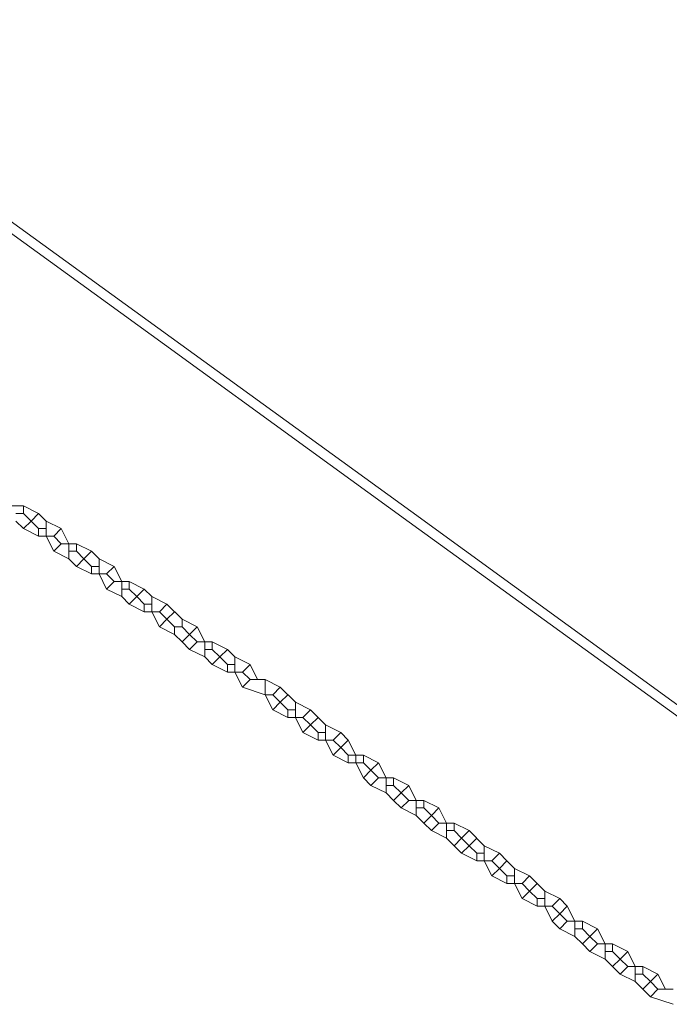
# Model space of a CAD drawing. Header units: metres. Extents: x 163628 to 167855, y 402678 to 405435.
# Tile 7 of 256: x 163877 to 163895, y 403100 to 403126. Entities that reach past the tile are written whole.
import ezdxf
from ezdxf.lldxf.tags import DXFTag

# ---------------------------------------------------------------- set-up
doc = ezdxf.new("R2010")
doc.units = ezdxf.units.M
doc.layers.add('X-CA190022.004-UO-BGT_Ondergrond$0$GE_661_SHDMuurGroterDan30cm_Vlak_GEM', color=253, linetype='Continuous', lineweight=9)
doc.layers.add('X-CA190022.004-UO-KLIC$0$B-OI-KL-DATA_RWSWATERBRABANT_0000584719_VECT_19O042615-G', color=42, linetype='X-CA190022.004-UO-KLIC$0$1-200 DATA-RWS', lineweight=0, transparency=0.25)
doc.layers.add('X-CA190022.004-UO-KLIC$0$B-OI-KL-DATA_RWSWEGDENBOSCH_0000584508_VECT_19O042615-G', color=42, linetype='X-CA190022.004-UO-KLIC$0$KL-DATA-N', lineweight=0, transparency=0.25)
doc.styles.add('X-CA190022.004-UO-KLIC$0$NLCS-ISO', font='NLCS-ISO.ttf')
doc.styles.add('X-CA190022.004-UO-KLIC$0$Standard', font='NLCS-ISO.ttf')
doc.linetypes.add('X-CA190022.004-UO-KLIC$0$1-200 DATA-RWS', pattern='A,1.5,-0.6,["RWS",X-CA190022.004-UO-KLIC$0$NLCS-ISO,S=0.24,R=0,X=-0.5,Y=-0.12],-0.3', length=2.4)
tags = doc.linetypes.add('X-CA190022.004-UO-KLIC$0$KL-DATA-N', pattern='A,4,-1,[101,NLCS.SHX,S=0.5,R=0,X=0,Y=0],-1,4,-1,["D",X-CA190022.004-UO-KLIC$0$Standard,S=1,R=0,X=-0.25,Y=-0.5],-1.5', length=12.5).pattern_tags.tags
tags[18] = DXFTag(74, 10)

msp = doc.modelspace()

# ---------------------------------------------------------------- linework, layer by layer
at = {"layer": 'X-CA190022.004-UO-BGT_Ondergrond$0$GE_661_SHDMuurGroterDan30cm_Vlak_GEM', "flags": 128}
msp.add_lwpolyline([(163862.003, 403130.878), (163865.844, 403128.883), (163870.44, 403125.911), (163887.757, 403113.363), (163900.25, 403104.274), (163900.099, 403104.107), (163887.715, 403113.074), (163885.071, 403114.991), (163881.234, 403117.774), (163870.404, 403125.627), (163869.797, 403126.035), (163866.369, 403128.338), (163866.295, 403128.392), (163866.249, 403128.419), (163865.643, 403128.826), (163864.766, 403129.277), (163864.287, 403129.555), (163862.003, 403130.878)], dxfattribs=at)
at = {"layer": 'X-CA190022.004-UO-KLIC$0$B-OI-KL-DATA_RWSWATERBRABANT_0000584719_VECT_19O042615-G'}
for p, q in [((163878.1, 403113.1), (163878.1, 403112.7)), ((163878.7, 403112.5), (163878.7, 403112.1)), ((163879.5, 403112.1), (163879.5, 403111.7)), ((163880.1, 403111.5), (163880.1, 403111.1)), ((163880.9, 403111.1), (163880.9, 403110.7)), ((163882.3, 403109.9), (163882.3, 403109.5)), ((163883.1, 403109.5), (163883.1, 403109.1)), ((163884.7, 403108.3), (163884.7, 403107.9)), ((163885.5, 403107.7), (163885.5, 403107.3)), ((163887.1, 403106.3), (163887.1, 403105.9)), ((163887.9, 403105.7), (163887.9, 403105.3)), ((163888.7, 403105.1), (163888.7, 403104.7)), ((163889.7, 403104.5), (163889.7, 403104.1)), ((163890.5, 403103.9), (163890.5, 403103.5)), ((163891.3, 403103.3), (163891.3, 403102.9)), ((163892.1, 403102.5), (163892.1, 403102.1)), ((163892.9, 403101.9), (163892.9, 403101.5)), ((163893.7, 403101.3), (163893.7, 403100.9))]:
    msp.add_line(p, q, dxfattribs=at)
at = {"layer": 'X-CA190022.004-UO-KLIC$0$B-OI-KL-DATA_RWSWATERBRABANT_0000584719_VECT_19O042615-G', "flags": 128}
for points in [[(163877.1, 403113.5), (163877.5, 403113.5)], [(163877.5, 403113.5), (163877.9, 403113.3)], [(163877.5, 403113.5), (163877.5, 403113.3)], [(163877.3, 403113.3), (163877.5, 403113.3)], [(163877.5, 403113.3), (163877.7, 403113.1)], [(163877.9, 403113.3), (163877.7, 403113.1)], [(163877.9, 403113.3), (163878.1, 403113.1)], [(163877.3, 403113.1), (163877.5, 403112.9)], [(163877.7, 403113.1), (163877.5, 403112.9)], [(163877.5, 403112.9), (163877.9, 403112.7)], [(163877.7, 403113.1), (163877.9, 403112.9)], [(163877.9, 403112.9), (163878.1, 403112.9)], [(163877.9, 403112.9), (163877.9, 403112.7)], [(163878.1, 403113.1), (163878.5, 403112.9)], [(163878.5, 403112.9), (163878.3, 403112.7)], [(163878.5, 403112.9), (163878.7, 403112.5)], [(163877.9, 403112.7), (163878.3, 403112.7)], [(163878.1, 403112.7), (163878.3, 403112.3)], [(163878.3, 403112.7), (163878.5, 403112.5)], [(163878.5, 403112.5), (163878.3, 403112.3)], [(163878.5, 403112.5), (163878.9, 403112.5)], [(163878.9, 403112.5), (163879.3, 403112.3)], [(163878.9, 403112.5), (163878.9, 403112.3)], [(163878.3, 403112.3), (163878.7, 403112.1)], [(163878.7, 403112.3), (163878.9, 403112.3)], [(163878.9, 403112.3), (163879.1, 403112.1)], [(163879.3, 403112.3), (163879.1, 403112.1)], [(163879.3, 403112.3), (163879.5, 403112.1)], [(163878.7, 403112.1), (163878.9, 403111.9)], [(163879.1, 403112.1), (163878.9, 403111.9)], [(163878.9, 403111.9), (163879.3, 403111.7)], [(163879.1, 403112.1), (163879.3, 403111.9)], [(163879.3, 403111.9), (163879.5, 403111.9)], [(163879.3, 403111.9), (163879.3, 403111.7)], [(163879.5, 403112.1), (163879.9, 403111.9)], [(163879.9, 403111.9), (163879.7, 403111.7)], [(163879.9, 403111.9), (163880.1, 403111.5)], [(163879.3, 403111.7), (163879.7, 403111.7)], [(163879.5, 403111.7), (163879.7, 403111.3)], [(163879.7, 403111.7), (163879.9, 403111.5)], [(163879.9, 403111.5), (163879.7, 403111.3)], [(163879.9, 403111.5), (163880.3, 403111.5)], [(163880.3, 403111.5), (163880.7, 403111.3)], [(163880.3, 403111.5), (163880.3, 403111.3)], [(163879.7, 403111.3), (163880.1, 403111.1)], [(163880.1, 403111.3), (163880.3, 403111.3)], [(163880.1, 403111.1), (163880.3, 403110.9)], [(163880.3, 403111.3), (163880.5, 403111.1)], [(163880.5, 403111.1), (163880.3, 403110.9)], [(163880.7, 403111.3), (163880.5, 403111.1)], [(163880.5, 403111.1), (163880.7, 403110.9)], [(163880.7, 403111.3), (163880.9, 403111.1)], [(163880.9, 403111.1), (163881.3, 403110.9)], [(163880.3, 403110.9), (163880.7, 403110.7)], [(163880.7, 403110.9), (163880.9, 403110.9)], [(163880.7, 403110.9), (163880.7, 403110.7)], [(163881.3, 403110.9), (163881.1, 403110.7)], [(163881.3, 403110.9), (163881.7, 403110.5)], [(163880.7, 403110.7), (163881.1, 403110.7)], [(163880.9, 403110.7), (163881.1, 403110.3)], [(163881.1, 403110.7), (163881.3, 403110.5)], [(163881.5, 403110.7), (163881.3, 403110.5)], [(163881.3, 403110.5), (163881.1, 403110.3)], [(163881.1, 403110.3), (163881.5, 403110.1)], [(163881.3, 403110.5), (163881.5, 403110.3)], [(163881.5, 403110.3), (163881.7, 403110.3)], [(163881.5, 403110.3), (163881.5, 403110.1)], [(163881.7, 403110.5), (163882.1, 403110.3)], [(163881.7, 403110.5), (163881.7, 403110.3)], [(163881.7, 403110.3), (163881.9, 403110.1)], [(163882.1, 403110.3), (163881.9, 403110.1)], [(163882.1, 403110.3), (163882.3, 403109.9)], [(163881.5, 403110.1), (163881.7, 403109.9)], [(163881.9, 403110.1), (163881.7, 403109.9)], [(163881.9, 403110.1), (163882.1, 403109.9)], [(163881.7, 403109.9), (163881.9, 403109.7)], [(163882.1, 403109.9), (163881.9, 403109.7)], [(163882.1, 403109.9), (163882.5, 403109.9)], [(163882.5, 403109.9), (163882.9, 403109.7)], [(163882.5, 403109.9), (163882.5, 403109.7)], [(163881.9, 403109.7), (163882.3, 403109.5)], [(163882.3, 403109.7), (163882.5, 403109.7)], [(163882.5, 403109.7), (163882.7, 403109.5)], [(163882.9, 403109.7), (163882.7, 403109.5)], [(163882.9, 403109.7), (163883.1, 403109.5)], [(163882.3, 403109.5), (163882.5, 403109.3)], [(163882.7, 403109.5), (163882.5, 403109.3)], [(163882.5, 403109.3), (163882.9, 403109.1)], [(163882.7, 403109.5), (163882.9, 403109.3)], [(163882.9, 403109.3), (163883.1, 403109.3)], [(163882.9, 403109.3), (163882.9, 403109.1)], [(163883.1, 403109.5), (163883.5, 403109.3)], [(163883.5, 403109.3), (163883.3, 403109.1)], [(163883.5, 403109.3), (163883.7, 403108.9)], [(163882.9, 403109.1), (163883.3, 403109.1)], [(163883.1, 403109.1), (163883.3, 403108.7)], [(163883.3, 403109.1), (163883.5, 403108.9)], [(163883.5, 403108.9), (163883.3, 403108.7)], [(163883.5, 403108.9), (163883.9, 403108.9)], [(163883.9, 403108.9), (163884.3, 403108.7)], [(163883.9, 403108.9), (163883.9, 403108.5)], [(163883.3, 403108.7), (163883.9, 403108.5)], [(163883.9, 403108.5), (163884.1, 403108.5)], [(163883.9, 403108.5), (163884.1, 403108.1)], [(163884.3, 403108.7), (163884.1, 403108.5)], [(163884.1, 403108.5), (163884.3, 403108.3)], [(163884.3, 403108.7), (163884.7, 403108.3)], [(163884.5, 403108.5), (163884.3, 403108.3)], [(163884.3, 403108.3), (163884.1, 403108.1)], [(163884.3, 403108.3), (163884.5, 403108.1)], [(163884.7, 403108.3), (163885.1, 403108.1)], [(163884.1, 403108.1), (163884.5, 403107.9)], [(163884.5, 403108.1), (163884.7, 403108.1)], [(163884.5, 403108.1), (163884.5, 403107.9)], [(163885.1, 403108.1), (163884.9, 403107.9)], [(163885.1, 403108.1), (163885.3, 403107.9)], [(163884.5, 403107.9), (163884.9, 403107.9)], [(163884.7, 403107.9), (163884.9, 403107.5)], [(163884.9, 403107.9), (163885.1, 403107.7)], [(163885.1, 403107.7), (163884.9, 403107.5)], [(163885.3, 403107.9), (163885.1, 403107.7)], [(163885.1, 403107.7), (163885.3, 403107.5)], [(163885.3, 403107.9), (163885.5, 403107.7)], [(163885.5, 403107.7), (163885.9, 403107.5)], [(163884.9, 403107.5), (163885.3, 403107.3)], [(163885.3, 403107.5), (163885.5, 403107.5)], [(163885.3, 403107.5), (163885.3, 403107.3)], [(163885.9, 403107.5), (163885.7, 403107.3)], [(163885.9, 403107.5), (163886.1, 403107.3)], [(163885.3, 403107.3), (163885.7, 403107.3)], [(163885.5, 403107.3), (163885.7, 403106.9)], [(163885.7, 403107.3), (163885.9, 403107.1)], [(163886.1, 403107.3), (163885.9, 403107.1)], [(163886.1, 403107.3), (163886.3, 403106.9)], [(163885.9, 403107.1), (163885.7, 403106.9)], [(163885.7, 403106.9), (163886.1, 403106.7)], [(163885.9, 403107.1), (163886.1, 403106.9)], [(163886.1, 403106.9), (163886.5, 403106.9)], [(163886.1, 403106.9), (163886.1, 403106.7)], [(163886.3, 403106.9), (163886.3, 403106.7)], [(163886.5, 403106.9), (163886.9, 403106.7)], [(163886.5, 403106.9), (163886.5, 403106.7)], [(163886.1, 403106.7), (163886.5, 403106.7)], [(163886.3, 403106.7), (163886.5, 403106.3)], [(163886.5, 403106.7), (163886.7, 403106.5)], [(163886.9, 403106.7), (163886.7, 403106.5)], [(163886.9, 403106.7), (163887.1, 403106.3)], [(163886.7, 403106.5), (163886.5, 403106.3)], [(163886.7, 403106.5), (163886.9, 403106.3)], [(163886.5, 403106.3), (163886.7, 403106.1)], [(163886.9, 403106.3), (163886.7, 403106.1)], [(163886.9, 403106.3), (163887.3, 403106.3)], [(163887.3, 403106.3), (163887.7, 403106.1)], [(163887.3, 403106.3), (163887.3, 403106.1)], [(163886.7, 403106.1), (163887.1, 403105.9)], [(163887.1, 403106.1), (163887.3, 403106.1)], [(163887.1, 403105.9), (163887.3, 403105.7)], [(163887.3, 403106.1), (163887.5, 403105.9)], [(163887.5, 403105.9), (163887.3, 403105.7)], [(163887.7, 403106.1), (163887.5, 403105.9)], [(163887.5, 403105.9), (163887.7, 403105.7)], [(163887.7, 403106.1), (163887.9, 403105.7)], [(163887.3, 403105.7), (163887.5, 403105.5)], [(163887.7, 403105.7), (163887.5, 403105.5)], [(163887.7, 403105.7), (163888.1, 403105.7)], [(163888.1, 403105.7), (163888.5, 403105.5)], [(163888.1, 403105.7), (163888.1, 403105.5)], [(163887.5, 403105.5), (163887.9, 403105.3)], [(163887.9, 403105.5), (163888.1, 403105.5)], [(163888.1, 403105.5), (163888.3, 403105.3)], [(163888.5, 403105.5), (163888.3, 403105.3)], [(163888.5, 403105.5), (163888.7, 403105.1)], [(163887.9, 403105.3), (163888.1, 403105.1)], [(163888.3, 403105.3), (163888.1, 403105.1)], [(163888.1, 403105.1), (163888.3, 403104.9)], [(163888.3, 403105.3), (163888.5, 403105.1)], [(163888.5, 403105.1), (163888.3, 403104.9)], [(163888.5, 403105.1), (163888.9, 403105.1)], [(163888.9, 403105.1), (163889.3, 403104.9)], [(163888.9, 403105.1), (163888.9, 403104.9)], [(163888.3, 403104.9), (163888.7, 403104.7)], [(163888.7, 403104.9), (163888.9, 403104.9)], [(163888.9, 403104.9), (163889.1, 403104.7)], [(163889.3, 403104.9), (163889.1, 403104.7)], [(163889.3, 403104.9), (163889.7, 403104.5)], [(163888.7, 403104.7), (163888.9, 403104.5)], [(163889.1, 403104.7), (163888.9, 403104.5)], [(163889.1, 403104.7), (163889.3, 403104.5)], [(163889.5, 403104.7), (163889.3, 403104.5)], [(163888.9, 403104.5), (163889.1, 403104.3)], [(163889.3, 403104.5), (163889.1, 403104.3)], [(163889.1, 403104.3), (163889.5, 403104.1)], [(163889.3, 403104.5), (163889.5, 403104.3)], [(163889.5, 403104.3), (163889.7, 403104.3)], [(163889.5, 403104.3), (163889.5, 403104.1)], [(163889.7, 403104.5), (163890.1, 403104.3)], [(163890.1, 403104.3), (163889.9, 403104.1)], [(163890.1, 403104.3), (163890.3, 403104.1)], [(163889.5, 403104.1), (163889.9, 403104.1)], [(163889.7, 403104.1), (163889.9, 403103.7)], [(163889.9, 403104.1), (163890.1, 403103.9)], [(163890.3, 403104.1), (163890.1, 403103.9)], [(163890.3, 403104.1), (163890.5, 403103.9)], [(163890.1, 403103.9), (163889.9, 403103.7)], [(163890.1, 403103.9), (163890.3, 403103.7)], [(163890.5, 403103.9), (163890.9, 403103.7)], [(163889.9, 403103.7), (163890.3, 403103.5)], [(163890.3, 403103.7), (163890.5, 403103.7)], [(163890.3, 403103.7), (163890.3, 403103.5)], [(163890.9, 403103.7), (163890.7, 403103.5)], [(163890.9, 403103.7), (163891.1, 403103.5)], [(163890.3, 403103.5), (163890.7, 403103.5)], [(163890.5, 403103.5), (163890.7, 403103.1)], [(163890.7, 403103.5), (163890.9, 403103.3)], [(163890.9, 403103.3), (163890.7, 403103.1)], [(163891.1, 403103.5), (163890.9, 403103.3)], [(163890.9, 403103.3), (163891.1, 403103.1)], [(163891.1, 403103.5), (163891.3, 403103.3)], [(163891.3, 403103.3), (163891.7, 403103.1)], [(163890.7, 403103.1), (163891.1, 403102.9)], [(163891.1, 403103.1), (163891.3, 403103.1)], [(163891.1, 403103.1), (163891.1, 403102.9)], [(163891.7, 403103.1), (163891.5, 403102.9)], [(163891.7, 403103.1), (163891.9, 403102.9)], [(163891.1, 403102.9), (163891.5, 403102.9)], [(163891.3, 403102.9), (163891.5, 403102.5)], [(163891.5, 403102.9), (163891.7, 403102.7)], [(163891.9, 403102.9), (163891.7, 403102.7)], [(163891.9, 403102.9), (163892.1, 403102.5)], [(163891.7, 403102.7), (163891.5, 403102.5)], [(163891.5, 403102.5), (163891.7, 403102.3)], [(163891.7, 403102.7), (163891.9, 403102.5)], [(163891.9, 403102.5), (163891.7, 403102.3)], [(163891.9, 403102.5), (163892.3, 403102.5)], [(163892.3, 403102.5), (163892.7, 403102.3)], [(163892.3, 403102.5), (163892.3, 403102.3)], [(163891.7, 403102.3), (163892.1, 403102.1)], [(163892.1, 403102.3), (163892.3, 403102.3)], [(163892.3, 403102.3), (163892.5, 403102.1)], [(163892.7, 403102.3), (163892.5, 403102.1)], [(163892.7, 403102.3), (163892.9, 403101.9)], [(163892.1, 403102.1), (163892.3, 403101.9)], [(163892.5, 403102.1), (163892.3, 403101.9)], [(163892.5, 403102.1), (163892.7, 403101.9)], [(163892.3, 403101.9), (163892.5, 403101.7)], [(163892.7, 403101.9), (163892.5, 403101.7)], [(163892.5, 403101.7), (163892.9, 403101.5)], [(163892.7, 403101.9), (163893.1, 403101.9)], [(163892.9, 403101.7), (163893.1, 403101.7)], [(163893.1, 403101.9), (163893.5, 403101.7)], [(163893.1, 403101.9), (163893.1, 403101.7)], [(163893.1, 403101.7), (163893.3, 403101.5)], [(163893.5, 403101.7), (163893.3, 403101.5)], [(163893.5, 403101.7), (163893.7, 403101.3)], [(163892.9, 403101.5), (163893.1, 403101.3)], [(163893.3, 403101.5), (163893.1, 403101.3)], [(163893.3, 403101.5), (163893.5, 403101.3)], [(163893.1, 403101.3), (163893.3, 403101.1)], [(163893.5, 403101.3), (163893.3, 403101.1)], [(163893.5, 403101.3), (163893.9, 403101.3)], [(163893.9, 403101.3), (163894.3, 403101.1)], [(163893.9, 403101.3), (163893.9, 403101.1)], [(163893.3, 403101.1), (163893.7, 403100.9)], [(163893.7, 403101.1), (163893.9, 403101.1)], [(163893.7, 403100.9), (163893.9, 403100.7)], [(163893.9, 403101.1), (163894.1, 403100.9)], [(163894.1, 403100.9), (163893.9, 403100.7)], [(163894.3, 403101.1), (163894.1, 403100.9)], [(163894.1, 403100.9), (163894.3, 403100.7)], [(163894.3, 403101.1), (163894.5, 403100.7)], [(163893.9, 403100.7), (163894.1, 403100.5)], [(163894.3, 403100.7), (163894.1, 403100.5)], [(163894.3, 403100.7), (163894.7, 403100.7)], [(163894.1, 403100.5), (163894.7, 403100.3)]]:
    msp.add_lwpolyline(points, dxfattribs=at)
at = {"layer": 'X-CA190022.004-UO-KLIC$0$B-OI-KL-DATA_RWSWEGDENBOSCH_0000584508_VECT_19O042615-G'}
for p, q in [((163878.1, 403113.1), (163878.1, 403112.7)), ((163878.7, 403112.5), (163878.7, 403112.1)), ((163879.5, 403112.1), (163879.5, 403111.7)), ((163880.1, 403111.5), (163880.1, 403111.1)), ((163880.9, 403111.1), (163880.9, 403110.7)), ((163882.3, 403109.9), (163882.3, 403109.5)), ((163883.1, 403109.5), (163883.1, 403109.1)), ((163884.7, 403108.3), (163884.7, 403107.9)), ((163885.5, 403107.7), (163885.5, 403107.3)), ((163887.1, 403106.3), (163887.1, 403105.9)), ((163887.9, 403105.7), (163887.9, 403105.3)), ((163888.7, 403105.1), (163888.7, 403104.7)), ((163889.7, 403104.5), (163889.7, 403104.1)), ((163890.5, 403103.9), (163890.5, 403103.5)), ((163891.3, 403103.3), (163891.3, 403102.9)), ((163892.1, 403102.5), (163892.1, 403102.1)), ((163892.9, 403101.9), (163892.9, 403101.5)), ((163893.7, 403101.3), (163893.7, 403100.9))]:
    msp.add_line(p, q, dxfattribs=at)
at = {"layer": 'X-CA190022.004-UO-KLIC$0$B-OI-KL-DATA_RWSWEGDENBOSCH_0000584508_VECT_19O042615-G', "flags": 128}
for points in [[(163877.1, 403113.5), (163877.5, 403113.5)], [(163877.5, 403113.5), (163877.9, 403113.3)], [(163877.5, 403113.5), (163877.5, 403113.3)], [(163877.3, 403113.3), (163877.5, 403113.3)], [(163877.5, 403113.3), (163877.7, 403113.1)], [(163877.9, 403113.3), (163877.7, 403113.1)], [(163877.9, 403113.3), (163878.1, 403113.1)], [(163877.3, 403113.1), (163877.5, 403112.9)], [(163877.7, 403113.1), (163877.5, 403112.9)], [(163877.5, 403112.9), (163877.9, 403112.7)], [(163877.7, 403113.1), (163877.9, 403112.9)], [(163877.9, 403112.9), (163878.1, 403112.9)], [(163877.9, 403112.9), (163877.9, 403112.7)], [(163878.1, 403113.1), (163878.5, 403112.9)], [(163878.5, 403112.9), (163878.3, 403112.7)], [(163878.5, 403112.9), (163878.7, 403112.5)], [(163877.9, 403112.7), (163878.3, 403112.7)], [(163878.1, 403112.7), (163878.3, 403112.3)], [(163878.3, 403112.7), (163878.5, 403112.5)], [(163878.5, 403112.5), (163878.3, 403112.3)], [(163878.5, 403112.5), (163878.9, 403112.5)], [(163878.9, 403112.5), (163879.3, 403112.3)], [(163878.9, 403112.5), (163878.9, 403112.3)], [(163878.3, 403112.3), (163878.7, 403112.1)], [(163878.7, 403112.3), (163878.9, 403112.3)], [(163878.9, 403112.3), (163879.1, 403112.1)], [(163879.3, 403112.3), (163879.1, 403112.1)], [(163879.3, 403112.3), (163879.5, 403112.1)], [(163878.7, 403112.1), (163878.9, 403111.9)], [(163879.1, 403112.1), (163878.9, 403111.9)], [(163878.9, 403111.9), (163879.3, 403111.7)], [(163879.1, 403112.1), (163879.3, 403111.9)], [(163879.3, 403111.9), (163879.5, 403111.9)], [(163879.3, 403111.9), (163879.3, 403111.7)], [(163879.5, 403112.1), (163879.9, 403111.9)], [(163879.9, 403111.9), (163879.7, 403111.7)], [(163879.9, 403111.9), (163880.1, 403111.5)], [(163879.3, 403111.7), (163879.7, 403111.7)], [(163879.5, 403111.7), (163879.7, 403111.3)], [(163879.7, 403111.7), (163879.9, 403111.5)], [(163879.9, 403111.5), (163879.7, 403111.3)], [(163879.9, 403111.5), (163880.3, 403111.5)], [(163880.3, 403111.5), (163880.7, 403111.3)], [(163880.3, 403111.5), (163880.3, 403111.3)], [(163879.7, 403111.3), (163880.1, 403111.1)], [(163880.1, 403111.3), (163880.3, 403111.3)], [(163880.1, 403111.1), (163880.3, 403110.9)], [(163880.3, 403111.3), (163880.5, 403111.1)], [(163880.5, 403111.1), (163880.3, 403110.9)], [(163880.7, 403111.3), (163880.5, 403111.1)], [(163880.5, 403111.1), (163880.7, 403110.9)], [(163880.7, 403111.3), (163880.9, 403111.1)], [(163880.9, 403111.1), (163881.3, 403110.9)], [(163880.3, 403110.9), (163880.7, 403110.7)], [(163880.7, 403110.9), (163880.9, 403110.9)], [(163880.7, 403110.9), (163880.7, 403110.7)], [(163881.3, 403110.9), (163881.1, 403110.7)], [(163881.3, 403110.9), (163881.7, 403110.5)], [(163880.7, 403110.7), (163881.1, 403110.7)], [(163880.9, 403110.7), (163881.1, 403110.3)], [(163881.1, 403110.7), (163881.3, 403110.5)], [(163881.5, 403110.7), (163881.3, 403110.5)], [(163881.3, 403110.5), (163881.1, 403110.3)], [(163881.1, 403110.3), (163881.5, 403110.1)], [(163881.3, 403110.5), (163881.5, 403110.3)], [(163881.5, 403110.3), (163881.7, 403110.3)], [(163881.5, 403110.3), (163881.5, 403110.1)], [(163881.7, 403110.5), (163882.1, 403110.3)], [(163881.7, 403110.5), (163881.7, 403110.3)], [(163881.7, 403110.3), (163881.9, 403110.1)], [(163882.1, 403110.3), (163881.9, 403110.1)], [(163882.1, 403110.3), (163882.3, 403109.9)], [(163881.5, 403110.1), (163881.7, 403109.9)], [(163881.9, 403110.1), (163881.7, 403109.9)], [(163881.9, 403110.1), (163882.1, 403109.9)], [(163881.7, 403109.9), (163881.9, 403109.7)], [(163882.1, 403109.9), (163881.9, 403109.7)], [(163882.1, 403109.9), (163882.5, 403109.9)], [(163882.5, 403109.9), (163882.9, 403109.7)], [(163882.5, 403109.9), (163882.5, 403109.7)], [(163881.9, 403109.7), (163882.3, 403109.5)], [(163882.3, 403109.7), (163882.5, 403109.7)], [(163882.5, 403109.7), (163882.7, 403109.5)], [(163882.9, 403109.7), (163882.7, 403109.5)], [(163882.9, 403109.7), (163883.1, 403109.5)], [(163882.3, 403109.5), (163882.5, 403109.3)], [(163882.7, 403109.5), (163882.5, 403109.3)], [(163882.5, 403109.3), (163882.9, 403109.1)], [(163882.7, 403109.5), (163882.9, 403109.3)], [(163882.9, 403109.3), (163883.1, 403109.3)], [(163882.9, 403109.3), (163882.9, 403109.1)], [(163883.1, 403109.5), (163883.5, 403109.3)], [(163883.5, 403109.3), (163883.3, 403109.1)], [(163883.5, 403109.3), (163883.7, 403108.9)], [(163882.9, 403109.1), (163883.3, 403109.1)], [(163883.1, 403109.1), (163883.3, 403108.7)], [(163883.3, 403109.1), (163883.5, 403108.9)], [(163883.5, 403108.9), (163883.3, 403108.7)], [(163883.5, 403108.9), (163883.9, 403108.9)], [(163883.9, 403108.9), (163884.3, 403108.7)], [(163883.9, 403108.9), (163883.9, 403108.5)], [(163883.3, 403108.7), (163883.9, 403108.5)], [(163883.9, 403108.5), (163884.1, 403108.5)], [(163883.9, 403108.5), (163884.1, 403108.1)], [(163884.3, 403108.7), (163884.1, 403108.5)], [(163884.1, 403108.5), (163884.3, 403108.3)], [(163884.3, 403108.7), (163884.7, 403108.3)], [(163884.5, 403108.5), (163884.3, 403108.3)], [(163884.3, 403108.3), (163884.1, 403108.1)], [(163884.3, 403108.3), (163884.5, 403108.1)], [(163884.7, 403108.3), (163885.1, 403108.1)], [(163884.1, 403108.1), (163884.5, 403107.9)], [(163884.5, 403108.1), (163884.7, 403108.1)], [(163884.5, 403108.1), (163884.5, 403107.9)], [(163885.1, 403108.1), (163884.9, 403107.9)], [(163885.1, 403108.1), (163885.3, 403107.9)], [(163884.5, 403107.9), (163884.9, 403107.9)], [(163884.7, 403107.9), (163884.9, 403107.5)], [(163884.9, 403107.9), (163885.1, 403107.7)], [(163885.1, 403107.7), (163884.9, 403107.5)], [(163885.3, 403107.9), (163885.1, 403107.7)], [(163885.1, 403107.7), (163885.3, 403107.5)], [(163885.3, 403107.9), (163885.5, 403107.7)], [(163885.5, 403107.7), (163885.9, 403107.5)], [(163884.9, 403107.5), (163885.3, 403107.3)], [(163885.3, 403107.5), (163885.5, 403107.5)], [(163885.3, 403107.5), (163885.3, 403107.3)], [(163885.9, 403107.5), (163885.7, 403107.3)], [(163885.9, 403107.5), (163886.1, 403107.3)], [(163885.3, 403107.3), (163885.7, 403107.3)], [(163885.5, 403107.3), (163885.7, 403106.9)], [(163885.7, 403107.3), (163885.9, 403107.1)], [(163886.1, 403107.3), (163885.9, 403107.1)], [(163886.1, 403107.3), (163886.3, 403106.9)], [(163885.9, 403107.1), (163885.7, 403106.9)], [(163885.7, 403106.9), (163886.1, 403106.7)], [(163885.9, 403107.1), (163886.1, 403106.9)], [(163886.1, 403106.9), (163886.5, 403106.9)], [(163886.1, 403106.9), (163886.1, 403106.7)], [(163886.3, 403106.9), (163886.3, 403106.7)], [(163886.5, 403106.9), (163886.9, 403106.7)], [(163886.5, 403106.9), (163886.5, 403106.7)], [(163886.1, 403106.7), (163886.5, 403106.7)], [(163886.3, 403106.7), (163886.5, 403106.3)], [(163886.5, 403106.7), (163886.7, 403106.5)], [(163886.9, 403106.7), (163886.7, 403106.5)], [(163886.9, 403106.7), (163887.1, 403106.3)], [(163886.7, 403106.5), (163886.5, 403106.3)], [(163886.7, 403106.5), (163886.9, 403106.3)], [(163886.5, 403106.3), (163886.7, 403106.1)], [(163886.9, 403106.3), (163886.7, 403106.1)], [(163886.9, 403106.3), (163887.3, 403106.3)], [(163887.3, 403106.3), (163887.7, 403106.1)], [(163887.3, 403106.3), (163887.3, 403106.1)], [(163886.7, 403106.1), (163887.1, 403105.9)], [(163887.1, 403106.1), (163887.3, 403106.1)], [(163887.1, 403105.9), (163887.3, 403105.7)], [(163887.3, 403106.1), (163887.5, 403105.9)], [(163887.5, 403105.9), (163887.3, 403105.7)], [(163887.7, 403106.1), (163887.5, 403105.9)], [(163887.5, 403105.9), (163887.7, 403105.7)], [(163887.7, 403106.1), (163887.9, 403105.7)], [(163887.3, 403105.7), (163887.5, 403105.5)], [(163887.7, 403105.7), (163887.5, 403105.5)], [(163887.7, 403105.7), (163888.1, 403105.7)], [(163888.1, 403105.7), (163888.5, 403105.5)], [(163888.1, 403105.7), (163888.1, 403105.5)], [(163887.5, 403105.5), (163887.9, 403105.3)], [(163887.9, 403105.5), (163888.1, 403105.5)], [(163888.1, 403105.5), (163888.3, 403105.3)], [(163888.5, 403105.5), (163888.3, 403105.3)], [(163888.5, 403105.5), (163888.7, 403105.1)], [(163887.9, 403105.3), (163888.1, 403105.1)], [(163888.3, 403105.3), (163888.1, 403105.1)], [(163888.1, 403105.1), (163888.3, 403104.9)], [(163888.3, 403105.3), (163888.5, 403105.1)], [(163888.5, 403105.1), (163888.3, 403104.9)], [(163888.5, 403105.1), (163888.9, 403105.1)], [(163888.9, 403105.1), (163889.3, 403104.9)], [(163888.9, 403105.1), (163888.9, 403104.9)], [(163888.3, 403104.9), (163888.7, 403104.7)], [(163888.7, 403104.9), (163888.9, 403104.9)], [(163888.9, 403104.9), (163889.1, 403104.7)], [(163889.3, 403104.9), (163889.1, 403104.7)], [(163889.3, 403104.9), (163889.7, 403104.5)], [(163888.7, 403104.7), (163888.9, 403104.5)], [(163889.1, 403104.7), (163888.9, 403104.5)], [(163889.1, 403104.7), (163889.3, 403104.5)], [(163889.5, 403104.7), (163889.3, 403104.5)], [(163888.9, 403104.5), (163889.1, 403104.3)], [(163889.3, 403104.5), (163889.1, 403104.3)], [(163889.1, 403104.3), (163889.5, 403104.1)], [(163889.3, 403104.5), (163889.5, 403104.3)], [(163889.5, 403104.3), (163889.7, 403104.3)], [(163889.5, 403104.3), (163889.5, 403104.1)], [(163889.7, 403104.5), (163890.1, 403104.3)], [(163890.1, 403104.3), (163889.9, 403104.1)], [(163890.1, 403104.3), (163890.3, 403104.1)], [(163889.5, 403104.1), (163889.9, 403104.1)], [(163889.7, 403104.1), (163889.9, 403103.7)], [(163889.9, 403104.1), (163890.1, 403103.9)], [(163890.3, 403104.1), (163890.1, 403103.9)], [(163890.3, 403104.1), (163890.5, 403103.9)], [(163890.1, 403103.9), (163889.9, 403103.7)], [(163890.1, 403103.9), (163890.3, 403103.7)], [(163890.5, 403103.9), (163890.9, 403103.7)], [(163889.9, 403103.7), (163890.3, 403103.5)], [(163890.3, 403103.7), (163890.5, 403103.7)], [(163890.3, 403103.7), (163890.3, 403103.5)], [(163890.9, 403103.7), (163890.7, 403103.5)], [(163890.9, 403103.7), (163891.1, 403103.5)], [(163890.3, 403103.5), (163890.7, 403103.5)], [(163890.5, 403103.5), (163890.7, 403103.1)], [(163890.7, 403103.5), (163890.9, 403103.3)], [(163890.9, 403103.3), (163890.7, 403103.1)], [(163891.1, 403103.5), (163890.9, 403103.3)], [(163890.9, 403103.3), (163891.1, 403103.1)], [(163891.1, 403103.5), (163891.3, 403103.3)], [(163891.3, 403103.3), (163891.7, 403103.1)], [(163890.7, 403103.1), (163891.1, 403102.9)], [(163891.1, 403103.1), (163891.3, 403103.1)], [(163891.1, 403103.1), (163891.1, 403102.9)], [(163891.7, 403103.1), (163891.5, 403102.9)], [(163891.7, 403103.1), (163891.9, 403102.9)], [(163891.1, 403102.9), (163891.5, 403102.9)], [(163891.3, 403102.9), (163891.5, 403102.5)], [(163891.5, 403102.9), (163891.7, 403102.7)], [(163891.9, 403102.9), (163891.7, 403102.7)], [(163891.9, 403102.9), (163892.1, 403102.5)], [(163891.7, 403102.7), (163891.5, 403102.5)], [(163891.5, 403102.5), (163891.7, 403102.3)], [(163891.7, 403102.7), (163891.9, 403102.5)], [(163891.9, 403102.5), (163891.7, 403102.3)], [(163891.9, 403102.5), (163892.3, 403102.5)], [(163892.3, 403102.5), (163892.7, 403102.3)], [(163892.3, 403102.5), (163892.3, 403102.3)], [(163891.7, 403102.3), (163892.1, 403102.1)], [(163892.1, 403102.3), (163892.3, 403102.3)], [(163892.3, 403102.3), (163892.5, 403102.1)], [(163892.7, 403102.3), (163892.5, 403102.1)], [(163892.7, 403102.3), (163892.9, 403101.9)], [(163892.1, 403102.1), (163892.3, 403101.9)], [(163892.5, 403102.1), (163892.3, 403101.9)], [(163892.5, 403102.1), (163892.7, 403101.9)], [(163892.3, 403101.9), (163892.5, 403101.7)], [(163892.7, 403101.9), (163892.5, 403101.7)], [(163892.5, 403101.7), (163892.9, 403101.5)], [(163892.7, 403101.9), (163893.1, 403101.9)], [(163892.9, 403101.7), (163893.1, 403101.7)], [(163893.1, 403101.9), (163893.5, 403101.7)], [(163893.1, 403101.9), (163893.1, 403101.7)], [(163893.1, 403101.7), (163893.3, 403101.5)], [(163893.5, 403101.7), (163893.3, 403101.5)], [(163893.5, 403101.7), (163893.7, 403101.3)], [(163892.9, 403101.5), (163893.1, 403101.3)], [(163893.3, 403101.5), (163893.1, 403101.3)], [(163893.3, 403101.5), (163893.5, 403101.3)], [(163893.1, 403101.3), (163893.3, 403101.1)], [(163893.5, 403101.3), (163893.3, 403101.1)], [(163893.5, 403101.3), (163893.9, 403101.3)], [(163893.9, 403101.3), (163894.3, 403101.1)], [(163893.9, 403101.3), (163893.9, 403101.1)], [(163893.3, 403101.1), (163893.7, 403100.9)], [(163893.7, 403101.1), (163893.9, 403101.1)], [(163893.7, 403100.9), (163893.9, 403100.7)], [(163893.9, 403101.1), (163894.1, 403100.9)], [(163894.1, 403100.9), (163893.9, 403100.7)], [(163894.3, 403101.1), (163894.1, 403100.9)], [(163894.1, 403100.9), (163894.3, 403100.7)], [(163894.3, 403101.1), (163894.5, 403100.7)], [(163893.9, 403100.7), (163894.1, 403100.5)], [(163894.3, 403100.7), (163894.1, 403100.5)], [(163894.3, 403100.7), (163894.7, 403100.7)], [(163894.1, 403100.5), (163894.7, 403100.3)]]:
    msp.add_lwpolyline(points, dxfattribs=at)

doc.saveas('drawing.dxf')
